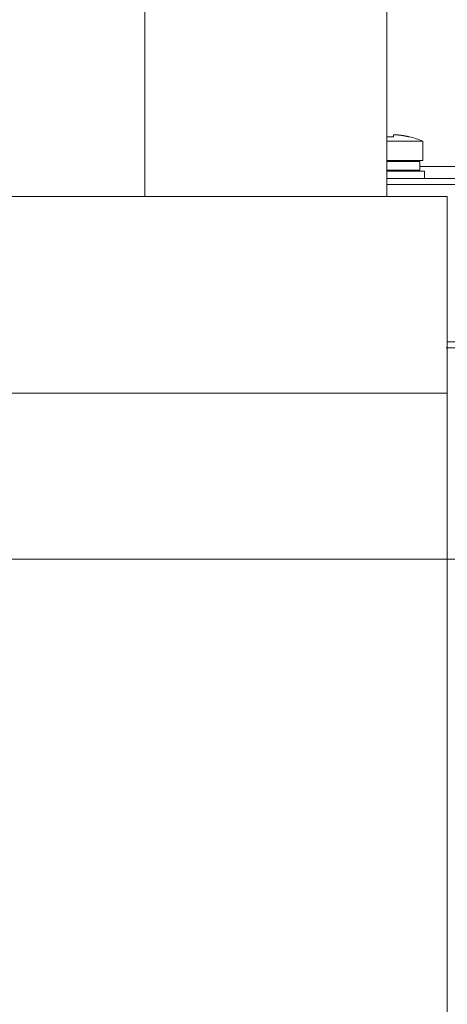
# Model space of a CAD drawing. Header units: millimetres. Extents: x 5437 to 18441, y -4466 to 3128.
# Tile 37 of 256: x 8068 to 8103, y -2788 to -2707. Entities that reach past the tile are written whole.
import ezdxf

# ---------------------------------------------------------------- set-up
doc = ezdxf.new("R2010")
doc.units = ezdxf.units.MM
doc.layers.add('1', color=7, linetype='Continuous', true_color=0xffffff)
doc.dimstyles.get("Standard").update_dxf_attribs({"dimtxt": 0.18, "dimasz": 0.18, "dimexe": 0.18, "dimexo": 0.0625, "dimgap": 0.09, "dimtad": 0, "dimtih": 1, "dimtoh": 1, "dimdec": 4, "dimzin": 0, "dimdsep": 46, "dimtxsty": 'Standard', "dimcen": 0.09, "dimadec": 0, "dimazin": 0, "dimtfac": 1, "dimtdec": 4, "dimtofl": 0, "dimtmove": 0, "dimatfit": 3, "dimfxl": 1, "dimtolj": 1, "dimtzin": 0, "dimarcsym": 0})

# ---------------------------------------------------------------- blocks, each defined once
blk = doc.blocks.new('*D53')
at = {"color": 0, "lineweight": -2, "transparency": 16777216}
for p, q in [((10989.431, -2154.415), (10692.917, -2240.821)), ((11069.431, -2154.415), (10989.431, -2154.415)), ((8443.39, -2896.322), (8443.57, -2896.322)), ((8443.48, -2896.412), (8443.48, -2896.232))]:
    blk.add_line(p, q, dxfattribs=at)
at = {"color": 0, "lineweight": 20, "transparency": 16777216}
blk.add_solid([(10689.187, -2228.02), (10696.648, -2253.622), (10616.112, -2263.203)], dxfattribs=at)
at = {"layer": 'Defpoints', "color": 0, "lineweight": 20, "transparency": 16777216}
for p in [(10616.112, -2263.203), (6270.848, -3529.44)]:
    blk.add_point(p, dxfattribs=at)
at = {"color": 0, "lineweight": 20, "transparency": 16777216, "insert": (11249.521, -2154.415), "char_height": 80, "attachment_point": 5}
blk.add_mtext('\\A1;R2260', dxfattribs=at)
blk = doc.blocks.new('*D54')
at = {"color": 0, "lineweight": -2, "transparency": 16777216}
blk.add_line((7492.685, -2896.322), (7463.516, -2896.322), dxfattribs=at)
at = {"color": 0, "lineweight": -3, "transparency": 16777216}
for start, end in [(14.724706, 87.329624), (101.590205, 175.275294)]:
    blk.add_arc((8434.119, -2896.322), 970.423, start, end, dxfattribs=at)
at = {"color": 0, "lineweight": 20, "transparency": 16777216}
for points in [[(9385.695, -2646.81), (9359.647, -2652.519), (9389.799, -2727.809)], [(7480.316, -2816.939), (7453.672, -2815.84), (7463.696, -2896.322)]]:
    blk.add_solid(points, dxfattribs=at)
at = {"layer": 'Defpoints', "color": 0, "lineweight": 20, "transparency": 16777216}
for p in [(7900.863, -2085.545), (10671.817, -2501.755), (7492.748, -2896.322), (7740.501, -2896.322), (8434.119, -2896.322)]:
    blk.add_point(p, dxfattribs=at)
at = {"color": 0, "lineweight": 20, "transparency": 16777216, "insert": (8359.241, -1928.792), "char_height": 80, "attachment_point": 5}
blk.add_mtext('\\A1;165%%D', dxfattribs=at)

msp = doc.modelspace()

# ---------------------------------------------------------------- linework, layer by layer
at = {"color": 7, "lineweight": 20}
msp.add_arc((8443.47995, -2896.41157), 893, 10.1099821, 350.11198757, dxfattribs=at)
at = {"layer": '1', "color": 0, "lineweight": 20}
for p, q in [((8078.47995, -2682.32157), (8078.47995, -2721.32157)), ((8098.47995, -2721.32157), (8098.47995, -2682.32157)), ((8098.67006, -2716.73437), (8098.47991, -2716.73437)), ((8101.45599, -2716.73437), (8098.67006, -2716.73437)), ((8101.45599, -2716.73437), (8101.45599, -2718.32157)), ((8098.47998, -2718.32157), (8101.45599, -2718.32157)), ((8098.48001, -2718.42157), (8101.20601, -2718.42157)), ((8100.2061, -2718.42157), (8100.2061, -2718.32157)), ((8100.20623, -2718.42157), (8100.20623, -2718.32157)), ((8101.20601, -2718.42157), (8101.20601, -2719.12157)), ((8101.20676, -2718.83902), (8160.62591, -2718.83902)), ((8098.47998, -2719.22157), (8101.60598, -2719.22157)), ((8098.48001, -2719.12157), (8101.20601, -2719.12157)), ((8100.2061, -2719.12157), (8100.2061, -2719.22157)), ((8100.20623, -2719.22157), (8100.20623, -2719.12157)), ((8101.60598, -2719.22157), (8101.60598, -2719.82157)), ((8098.48, -2719.82157), (8108.73731, -2719.82157)), ((8108.73731, -2720.31284), (8098.48, -2720.31284)), ((7955.47995, -2721.32157), (8103.47995, -2721.32157)), ((8103.47995, -2737.5876), (8103.47995, -2721.32157)), ((8103.47981, -2733.33029), (8108.41889, -2733.33029)), ((8103.39601, -2733.82157), (8109.11611, -2733.82157)), ((8103.47995, -2737.5876), (7955.47995, -2737.5876)), ((8103.47995, -2737.5876), (8103.47995, -2751.32157)), ((7955.47995, -2751.32157), (8103.47995, -2751.32157)), ((8103.47995, -2751.32157), (8123.47995, -2751.32157)), ((8103.47995, -2751.32157), (8103.47995, -2821.32157))]:
    msp.add_line(p, q, dxfattribs=at)
for centre, major_axis, ratio, start_param, end_param in [((8096.98779, -2722.17934), (-3.35663, -5.81335), 0.01139016, 3.14816924, 3.20033194), ((8098.70623, -2723.17157), (0, 7), 0.99991351, 5.87944883, 6.0470218)]:
    msp.add_ellipse(centre, major_axis=major_axis, ratio=ratio, start_param=start_param, end_param=end_param, dxfattribs=at)
for points in [[(8098.68469, -2716.36587), (8098.64373, -2716.36587), (8098.60277, -2716.36614), (8098.56182, -2716.36668), (8098.52088, -2716.36749), (8098.47995, -2716.36857)], [(8099.03472, -2716.37378), (8098.96478, -2716.37061), (8098.8948, -2716.36824), (8098.82477, -2716.36666), (8098.75473, -2716.36587), (8098.68469, -2716.36587)], [(8099.03472, -2716.37378), (8099.03727, -2716.32719), (8099.03984, -2716.28751), (8099.04244, -2716.25477), (8099.04504, -2716.22915), (8099.04765, -2716.21061)], [(8100.33474, -2716.37378), (8100.14085, -2716.32719), (8099.9453, -2716.28751), (8099.748, -2716.25477), (8099.55011, -2716.22915), (8099.35157, -2716.21061)]]:
    msp.add_open_spline(points, degree=5, dxfattribs=at)
msp.add_open_spline([(8099.35157, -2716.21061), (8099.33182, -2716.20876), (8099.31235, -2716.20713), (8099.28357, -2716.20498), (8099.27404, -2716.20431), (8099.25514, -2716.20309), (8099.24573, -2716.20253), (8099.21834, -2716.20104), (8099.20098, -2716.20029), (8099.17628, -2716.19953), (8099.16824, -2716.19933), (8099.15277, -2716.19908), (8099.1454, -2716.19901), (8099.12434, -2716.19901), (8099.11171, -2716.19926), (8099.09491, -2716.20002), (8099.08969, -2716.20034), (8099.08021, -2716.20109), (8099.07161, -2716.20196), (8099.06476, -2716.20306), (8099.05881, -2716.20428), (8099.05626, -2716.20495), (8099.0501, -2716.20712), (8099.04791, -2716.20876), (8099.04765, -2716.21061)], degree=3, knots=[0, 0, 0, 0, 0.125, 0.125, 0.1875, 0.1875, 0.25, 0.25, 0.375, 0.375, 0.4375, 0.4375, 0.5, 0.5, 0.625, 0.625, 0.6875, 0.6875, 0.75, 0.8125, 0.8125, 0.875, 0.875, 1, 1, 1, 1], dxfattribs=at)

# ---------------------------------------------------------------- dimensions: what is measured, and where the dimension line sits
at = {"color": 0, "lineweight": 20}
dim = msp.add_angular_dim_2l(base=(7900.86303, -2085.54536), line1=((8434.11893, -2896.32157), (10671.81706, -2501.75501)), line2=((7740.5009, -2896.32157), (7492.74781, -2896.32157)), text='165%%D', dimstyle='Standard', override={"dimtxt": 80, "dimasz": 80, "dimlwd": 65533}, dxfattribs=at)
dim.commit()
dim.dimension.update_dxf_attribs({"geometry": '*D54', "text_midpoint": (8359.2409, -1928.79214), "dimtype": 162})
dim = msp.add_diameter_dim_2p(p1=(6270.84796, -3529.44022), p2=(10616.11195, -2263.20291), text='R2260', dimstyle='Standard', override={"dimtxt": 80, "dimasz": 80, "dimdec": 0}, dxfattribs=at)
dim.commit()
dim.dimension.update_dxf_attribs({"geometry": '*D53', "text_midpoint": (11249.52071, -2154.41547), "dimtype": 163})

doc.saveas('drawing.dxf')
